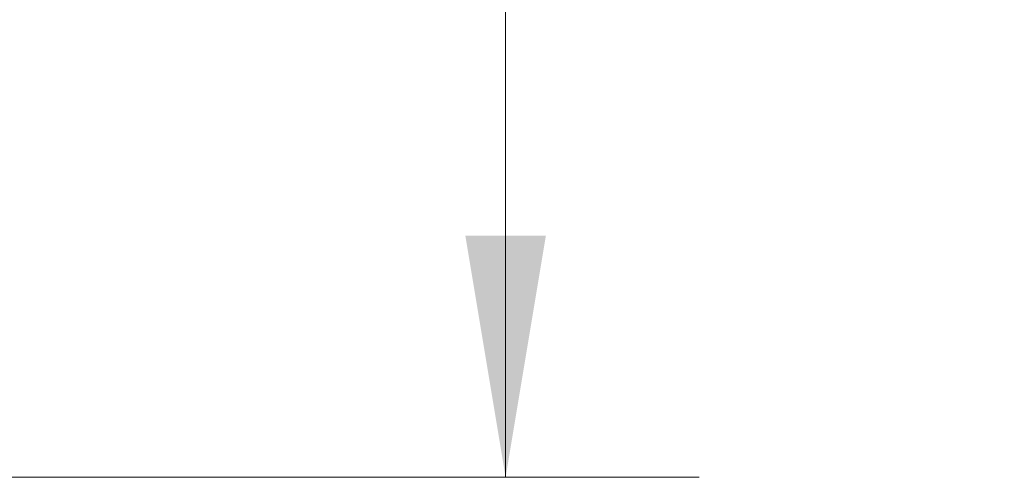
# Model space of a CAD drawing. Header units: inches. Extents: x 5 to 165, y 3 to 108.
# Tile 26 of 139: x 66.37 to 72.73, y 34.41 to 37.37. Entities that reach past the tile are written whole.
import ezdxf

# ---------------------------------------------------------------- set-up
doc = ezdxf.new("R2010")
doc.units = ezdxf.units.IN
doc.header["$LTSCALE"] = 10
doc.header["$MEASUREMENT"] = 0
doc.styles.add('SLDTEXTSTYLE0', font='TXT', dxfattribs={"width": 0.75})
doc.dimstyles.new('SLDDIMSTYLE0', dxfattribs={"dimtxt": 1.377953, "dimasz": 1.56, "dimexe": 0, "dimexo": 0.0625, "dimgap": 0.344488, "dimtad": 0, "dimtih": 1, "dimtoh": 1, "dimrnd": 1e-09, "dimzin": 4, "dimdsep": 46, "dimtxsty": 'SLDTEXTSTYLE0', "dimsah": 1, "dimcen": 0.09, "dimadec": 0, "dimazin": 1, "dimtfac": 1, "dimtofl": 0, "dimtmove": 0, "dimatfit": 3, "dimfxl": 1, "dimfrac": 2, "dimtolj": 1, "dimtzin": 12, "dimarcsym": 0})

# ---------------------------------------------------------------- blocks, each defined once
blk = doc.blocks.new('_D_1')
at = {"color": 216, "linetype": 'Continuous', "lineweight": 18, "true_color": 0x800080}
for p, q in [((65.6617, 53.9113), (70.7577, 53.9113)), ((69.5077, 53.9113), (69.5077, 48.0314)), ((66.7078, 45.543), (66.288, 45.543)), ((66.288, 45.543), (66.288, 43.3555)), ((72.3077, 45.543), (72.7275, 45.543)), ((72.7275, 45.543), (72.7275, 43.3555)), ((66.288, 43.3555), (66.7078, 43.3555)), ((72.7275, 43.3555), (72.3077, 43.3555)), ((69.5077, 34.4113), (69.5077, 43.0756)), ((65.6617, 34.4113), (70.7577, 34.4113))]:
    blk.add_line(p, q, dxfattribs=at)
for points in [[(69.5077, 53.9113), (69.2477, 52.3513), (69.7677, 52.3513)], [(69.5077, 34.4113), (69.7677, 35.9713), (69.2477, 35.9713)]]:
    blk.add_solid(points, dxfattribs=at)
at = {"color": 216, "linetype": 'Continuous', "lineweight": 18, "true_color": 0x800080, "char_height": 1.37795, "attachment_point": 1, "style": 'SLDTEXTSTYLE0'}
for s, insert in [('19.50', (67.2169, 47.5992)), ('495.30', (66.7078, 45.1318))]:
    blk.add_mtext(s, dxfattribs=dict(at, insert=insert))

msp = doc.modelspace()

# ---------------------------------------------------------------- dimensions: what is measured, and where the dimension line sits
at = {"color": 216, "linetype": 'Continuous', "lineweight": 18, "true_color": 0x800080}
dim = msp.add_linear_dim(base=(69.507733, 34.411265), p1=(65.161708, 53.911265), p2=(65.161708, 34.411265), angle=90, dimstyle='SLDDIMSTYLE0', dxfattribs=at)
dim.commit()
dim.dimension.update_dxf_attribs({"geometry": '_D_1', "text_midpoint": (69.507733, 45.553513), "dimtype": 160})

doc.saveas('drawing.dxf')
